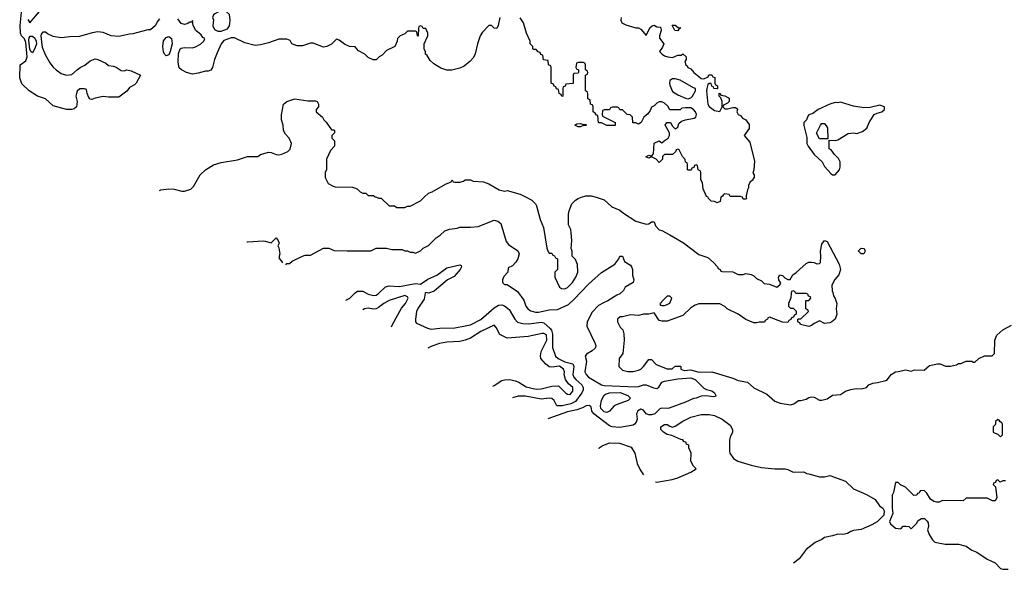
# Model space of a CAD drawing. Header units: inches. Extents: x 2348352 to 2479776, y 460422 to 613655.
# Tile 103 of 256: x 2350074 to 2357580, y 517165 to 521353. Entities that reach past the tile are written whole.
import ezdxf

# ---------------------------------------------------------------- set-up
doc = ezdxf.new("R2010")
doc.units = ezdxf.units.IN
doc.header["$MEASUREMENT"] = 0
doc.layers.add('C3551', color=7, linetype='Continuous')
doc.layers.add('C3552', color=7, linetype='Continuous')

msp = doc.modelspace()

# ---------------------------------------------------------------- linework, layer by layer
at = {"layer": 'C3551', "color": 4}
for points, elevation in [([(2352793.2, 520000), (2352812.7, 519992.7), (2352830, 519992), (2352890, 519934), (2352930, 519934), (2352950, 519922), (2353010, 519922), (2353030, 519932), (2353050, 519932), (2353130, 519972), (2353158.1, 520000)], 156), ([(2353934.7, 520000), (2353976.8, 519976.8), (2354004.7, 519950), (2354013.7, 519933.7), (2354040.7, 519830), (2354066.8, 519770), (2354092.7, 519612.7), (2354103.6, 519583.6), (2354110, 519574), (2354130, 519574), (2354138, 519558), (2354150, 519554), (2354158, 519538), (2354174, 519530), (2354174, 519450), (2354154, 519430), (2354154, 519390), (2354190, 519314), (2354203.6, 519303.6), (2354230, 519302), (2354250, 519312), (2354288.7, 519350), (2354314, 519390), (2354328, 519430), (2354327.3, 519487.3), (2354310, 519526), (2354286, 519550), (2354286, 519590), (2354278, 519610), (2354282, 519670), (2354278, 519730), (2354274.6, 519754.6), (2354258, 519790), (2354258, 519870), (2354263.1, 519896.9), (2354282, 519950), (2354310, 519978), (2354330, 519991), (2354357, 520000)], 156), ([(2354467.4, 520000), (2354530, 519981), (2354587.5, 519927.5), (2354650, 519901), (2354678, 519878), (2354770, 519818.8), (2354850, 519796), (2354870, 519798), (2354890, 519814), (2354910, 519812), (2354921.4, 519781.4), (2354950, 519751), (2354970, 519746), (2355030, 519714.8), (2355133.2, 519653.2), (2355250, 519564.7), (2355319.8, 519539.8), (2355363.6, 519503.6), (2355394, 519470), (2355398, 519458), (2355414, 519450), (2355418, 519438), (2355430, 519434), (2355510, 519432), (2355550, 519412), (2355590, 519412), (2355610, 519418), (2355650, 519411.3), (2355670, 519402), (2355690, 519382), (2355730, 519362), (2355750, 519342), (2355790, 519338), (2355846, 519314), (2355868.4, 519331.6), (2355875.3, 519344.7), (2355862, 519370), (2355859, 519390), (2355868, 519410), (2355890, 519404.7), (2355906.8, 519386.8), (2355930, 519372), (2355947.3, 519372.7), (2355968.7, 519410), (2355994, 519426), (2356070, 519496), (2356090, 519504.7), (2356110, 519504.7), (2356130, 519502), (2356150, 519492), (2356170, 519494), (2356178, 519502), (2356182, 519550), (2356179, 519590), (2356190, 519642), (2356210, 519671.3), (2356230, 519662), (2356321, 519490), (2356330.7, 519450.7), (2356318.8, 519410), (2356287.3, 519372.7), (2356266, 519330), (2356266.4, 519286.4), (2356273.7, 519273.7), (2356278, 519250), (2356291.3, 519228.7), (2356302, 519190), (2356298, 519150), (2356302, 519110), (2356290.8, 519070), (2356264.7, 519050), (2356250, 519042.7), (2356210, 519038), (2356170, 519058), (2356130, 519038), (2356110, 519022), (2356090, 519015.3), (2356026, 519030), (2356022, 519042), (2356006, 519050), (2356006, 519070), (2356010, 519074), (2356030, 519074), (2356086, 519130), (2356082, 519142), (2356066, 519150), (2356066, 519210), (2356070, 519214), (2356090, 519214), (2356106, 519230), (2356102, 519242), (2356087.3, 519247.3), (2356082, 519262), (2356070, 519266), (2355990, 519266), (2355982, 519282), (2355970, 519286), (2355958, 519282), (2355954, 519270), (2355952.7, 519232.7), (2355934, 519190), (2355934, 519170), (2355950, 519154), (2355970, 519154), (2355992.7, 519132.7), (2355994, 519110), (2355978, 519102), (2355972.7, 519087.3), (2355958, 519082), (2355952.7, 519067.3), (2355938, 519062), (2355930, 519046), (2355890, 519048), (2355790, 519086), (2355778, 519082), (2355774, 519070), (2355758, 519062), (2355751.6, 519048.4), (2355711.6, 519048.4), (2355690, 519042), (2355670, 519042), (2355609.1, 519069.1), (2355550, 519108), (2355466, 519150), (2355448.4, 519168.4), (2355410, 519188), (2355250, 519188.7), (2355222, 519178), (2355190, 519158), (2355130, 519098), (2355010, 519055.3), (2354970, 519055.3), (2354950, 519062), (2354910, 519118), (2354870, 519108), (2354830, 519108.7), (2354790, 519099), (2354730, 519104), (2354670, 519088.7), (2354651.6, 519088.4), (2354632, 519070), (2354632, 519050), (2354652, 519010), (2354671.3, 518990), (2354679.8, 518959.8), (2354682.8, 518910), (2354671, 518810), (2354644.7, 518770), (2354642, 518710), (2354670, 518682), (2354711.1, 518671.1), (2354750, 518671), (2354790, 518682.8), (2354810, 518691), (2354830, 518711), (2354870, 518764.7), (2354890, 518764.7), (2354925.2, 518725.2), (2355010, 518692), (2355047.3, 518692.7), (2355070, 518712), (2355110, 518714), (2355114, 518710), (2355114, 518690), (2355139.6, 518679.6), (2355190, 518684.9), (2355250, 518668), (2355350, 518670.7), (2355510, 518620.7), (2355550, 518602.8), (2355622, 518590), (2355670, 518546.8), (2355770, 518498.8), (2355830, 518446.8), (2355870, 518430.8), (2355950, 518418.8), (2355974.8, 518425.2), (2356010, 518452), (2356030, 518451.3), (2356070, 518461), (2356090, 518474.8), (2356110, 518478.8), (2356130, 518476), (2356170, 518454.8), (2356190, 518454), (2356230, 518464), (2356270, 518491), (2356330, 518498), (2356370, 518521), (2356410, 518534.8), (2356450, 518542.8), (2356490, 518541), (2356510, 518544.7), (2356528.9, 518551.1), (2356548, 518570), (2356576.5, 518583.5), (2356612.9, 518587.1), (2356676.5, 518603.5), (2356689.1, 518610.9), (2356718, 518650), (2356750, 518670.8), (2356770, 518671), (2356830, 518684.7), (2356870, 518674), (2356896.4, 518683.6), (2356970, 518682), (2357010, 518718), (2357071.1, 518731.1), (2357091.1, 518731.1), (2357132.7, 518712.7), (2357170, 518712), (2357216.4, 518723.6), (2357232, 518732), (2357248, 518732), (2357290, 518751.3), (2357331.3, 518751.3), (2357343.6, 518743.6), (2357356.4, 518743.6), (2357386, 518770), (2357430, 518792), (2357487.3, 518792.7), (2357506, 518810), (2357508, 518910), (2357522, 518950), (2357568, 518990), (2357634.6, 519025.4)], 156), ([(2355417.7, 520000), (2355412.7, 519967.3), (2355390, 519958), (2355370, 519968), (2355346, 519970), (2355326, 519990), (2355322.7, 520000)], 156), ([(2355613, 520000), (2355614, 519990), (2355610, 519986), (2355590, 519986), (2355583, 520000)], 156), ([(2352102.2, 519486.2), (2352110, 519494), (2352130, 519494), (2352150, 519514), (2352230, 519552), (2352250, 519558), (2352290, 519558), (2352390, 519611.3), (2352431.1, 519611.1), (2352470, 519594), (2352570, 519592), (2352750, 519592), (2352790, 519612), (2352870, 519611.3), (2352910, 519602), (2352990, 519602), (2353010, 519592), (2353030, 519592), (2353050, 519582), (2353070, 519582), (2353090, 519574), (2353130, 519592), (2353149.1, 519610.9), (2353190, 519632), (2353248, 519690), (2353278, 519710), (2353314.6, 519745.4), (2353350, 519758), (2353410, 519764.7), (2353429.1, 519770.9), (2353510, 519771.3), (2353570, 519778), (2353690, 519826), (2353718, 519818), (2353741, 519801), (2353782, 519662), (2353799.6, 519639.6), (2353871.1, 519591.1), (2353882, 519570), (2353871.3, 519530), (2353855.3, 519504.7), (2353830, 519478), (2353798, 519462), (2353794, 519430), (2353763.6, 519396.4), (2353754, 519370), (2353754, 519350), (2353770, 519334), (2353790, 519334), (2353870, 519282), (2353916.3, 519216.3), (2353933.4, 519170), (2353950, 519147.3), (2353970, 519134), (2354005.5, 519125.5), (2354030, 519124.9), (2354110, 519141.6), (2354174.3, 519145.7), (2354256.6, 519183.4), (2354298.8, 519221.2), (2354410, 519338.8), (2354510, 519426), (2354610, 519491), (2354642, 519530), (2354650, 519551), (2354670, 519552), (2354684.7, 519510), (2354730, 519482), (2354738, 519470), (2354744.7, 519450), (2354746.4, 519406.4), (2354756, 519370), (2354751.3, 519350), (2354690, 519315.3), (2354676, 519290), (2354650, 519265.2), (2354625.5, 519254.5), (2354558, 519210), (2354523.4, 519196.6), (2354485.8, 519174.2), (2354436.8, 519123.2), (2354401, 519050), (2354396.9, 519016.9), (2354458, 518890), (2354464.7, 518870), (2354463.6, 518856.4), (2354462, 518850), (2354438, 518830), (2354395.3, 518804.7), (2354384.7, 518790), (2354394.8, 518750), (2354382.8, 518670), (2354391, 518650), (2354411, 518630), (2354441, 518610), (2354510, 518570.4), (2354530, 518564.2), (2354770, 518556.3), (2354790, 518557.3), (2354830, 518571), (2354850, 518571), (2354906.4, 518546.4), (2354930, 518541.6), (2354946.3, 518553.7), (2354969.6, 518590), (2354990, 518599.6), (2355090, 518616.9), (2355190, 518624.6), (2355223, 518610), (2355290, 518546), (2355310, 518534.8), (2355350, 518524.7), (2355371.3, 518510), (2355382, 518490), (2355378, 518482), (2355362, 518478), (2355305.6, 518485.6), (2355270, 518485.2), (2355232, 518470), (2355210, 518466.6), (2355150, 518439.5), (2355026.2, 518393.8), (2355009.5, 518389.5), (2354967.9, 518392.1), (2354953.2, 518386.8), (2354914.8, 518350), (2354890, 518342), (2354870, 518340.9), (2354849.5, 518349.5), (2354830, 518378), (2354810, 518384), (2354784.7, 518370), (2354779.8, 518360.2), (2354776, 518350), (2354780.7, 518310), (2354772.8, 518287.2), (2354761, 518270), (2354750, 518262.7), (2354650, 518246), (2354590, 518249.2), (2354570, 518257.2), (2354449.7, 518349.7), (2354436.2, 518370), (2354430, 518402), (2354414.2, 518414.2), (2354392, 518410), (2354365.5, 518394.5), (2354319.9, 518380.1), (2354250, 518364.5), (2354100.8, 518311.9)], 152), ([(2351806.2, 519660), (2351810, 519661), (2351930, 519666.8), (2351946, 519666), (2351990, 519652), (2352030, 519691.3), (2352044.7, 519670), (2352050.8, 519650), (2352042, 519630), (2352050, 519614), (2352058, 519570), (2352052, 519550), (2352052.7, 519532.7), (2352070, 519514), (2352076.3, 519501.3)], 152), ([(2352561.1, 519216.5), (2352590, 519231), (2352630, 519271.3), (2352650, 519284.7), (2352690, 519284.7), (2352730, 519261), (2352770, 519250.8), (2352790, 519254.8), (2352810, 519266.8), (2352863.2, 519316.8), (2352890, 519326), (2352970, 519319.1), (2353090, 519343), (2353130, 519338.8), (2353183.9, 519376.1), (2353252.9, 519407.1), (2353330, 519461.7), (2353430, 519484.7), (2353438.8, 519478.8), (2353441, 519470), (2353431, 519450), (2353384.9, 519395), (2353335.5, 519370), (2353234.6, 519285.4), (2353190, 519269), (2353170, 519273.2), (2353164.7, 519270), (2353157.3, 519222.7), (2353110, 519153.2), (2353099.1, 519130), (2353090.9, 519070.9), (2353091.3, 519051.3), (2353099.6, 519039.6), (2353181.4, 519001.4), (2353210, 518996), (2353276.5, 519003.5), (2353390, 519004.9), (2353470, 519019.1), (2353510, 519027.7), (2353590, 519068), (2353690, 519156.3), (2353722.7, 519177.3), (2353750, 519180.5), (2353770, 519173), (2353804.2, 519144.2), (2353847.3, 519070), (2353870, 519047.7), (2353910, 519038), (2353956.4, 519036.4), (2354050, 519048.9), (2354070, 519042.3), (2354118.8, 518998.8), (2354127.1, 518987.1), (2354135.8, 518955.8), (2354135.9, 518855.9), (2354159.3, 518790), (2354178.8, 518770), (2354230, 518746.7), (2354290.4, 518730), (2354298.7, 518710), (2354291.8, 518650), (2354298, 518630), (2354312.4, 518610), (2354359.3, 518570), (2354368.4, 518550), (2354368.3, 518531.7), (2354359.1, 518510), (2354310, 518444.7), (2354274.6, 518425.4), (2354209.7, 518409.7), (2354168.7, 518410), (2354149, 518450), (2354130, 518465.2), (2354110, 518469.3), (2354050, 518460.7), (2353930, 518483.7), (2353874.8, 518485.2), (2353829.7, 518471.1)], 148), ([(2352908.9, 519012.1), (2352915.5, 519030), (2352985.1, 519154.9), (2353014.8, 519190), (2353036, 519230), (2353030, 519242), (2353010, 519250.6), (2352890, 519213), (2352850, 519190.4), (2352810, 519159.1), (2352790, 519150.5), (2352770, 519148), (2352730, 519154.9), (2352702, 519150), (2352688.9, 519141.4)], 144), ([(2353679.6, 518559.3), (2353690, 518564.5), (2353750, 518602.9), (2353770, 518609.6), (2353810, 518611.3), (2353850, 518601.1), (2353879.3, 518590), (2353934.9, 518554.9), (2354010, 518538), (2354050, 518539.6), (2354130, 518560.9), (2354182, 518562), (2354234, 518510), (2354250, 518499.3), (2354270, 518497.2), (2354290, 518522), (2354290.5, 518550), (2354258.4, 518578.4), (2354234, 518610), (2354224, 518650), (2354227.3, 518670), (2354219.1, 518690), (2354190, 518711.8), (2354130, 518704.9), (2354110, 518707.3), (2354082.8, 518730), (2354047.7, 518770), (2354043, 518790), (2354045.5, 518810), (2354050.6, 518830), (2354091.8, 518910), (2354090, 518950.6), (2354070, 518962.8), (2354058, 518962), (2353950, 518938.8), (2353790, 518926), (2353734.4, 518954.4), (2353707.1, 519007.1), (2353690, 519024.7), (2353590, 518977.1), (2353510, 518926), (2353468.7, 518910), (2353430, 518900.5), (2353330, 518895.5), (2353274.5, 518885.5), (2353214.8, 518865.2), (2353185.8, 518849.5)], 144), ([(2354920.5, 517830.3), (2354930.7, 517829.3), (2355049.1, 517849.1), (2355090, 517862.7), (2355190, 517904.5), (2355231.3, 517930), (2355210, 517951.3), (2355191, 517990), (2355192, 518050), (2355174, 518090), (2355174, 518110), (2355158, 518118), (2355154, 518130), (2355138, 518138), (2355130, 518152), (2355112.7, 518152.7), (2355044.7, 518184.7), (2355010, 518191.3), (2354982, 518210), (2354962, 518230), (2354962, 518250), (2354990, 518268), (2355010, 518268), (2355030, 518255.3), (2355051.1, 518248.9), (2355070, 518255.3), (2355130, 518294), (2355190, 518324), (2355270, 518344), (2355330, 518344), (2355370, 518337.2), (2355430, 518309), (2355490, 518262), (2355509, 518230), (2355509, 518210), (2355489.3, 518170.7), (2355484, 518150), (2355484.7, 518064.7), (2355488.7, 518050), (2355515.3, 518010), (2355548, 517990), (2355650, 517958), (2355730, 517940.9), (2355830, 517929.3), (2355910, 517929.2), (2355930, 517925.2), (2355970, 517905.2), (2356048.4, 517908.4), (2356074, 517894), (2356090, 517893.2), (2356170, 517869), (2356210, 517869), (2356250, 517879), (2356370, 517835.3), (2356430, 517779), (2356530, 517735.3), (2356596.5, 517696.5), (2356629.5, 517649.5), (2356654, 517630), (2356664, 517610), (2356662, 517578), (2356610, 517526.8), (2356570, 517502.8), (2356490, 517466.8), (2356430, 517461), (2356410, 517454), (2356383.7, 517436.3), (2356350, 517430.6), (2356310, 517433.4), (2356270, 517418.8), (2356210, 517406.8), (2356190, 517391), (2356138, 517370), (2356070, 517316), (2356015.9, 517244.1), (2355972.3, 517212.3)], 156), ([(2354487.9, 518084.5), (2354491.3, 518090), (2354513.7, 518106.3), (2354570.6, 518129.4), (2354646.3, 518126.3), (2354734.5, 518094.5), (2354762.7, 518050), (2354782, 517970), (2354803.6, 517923.6), (2354828.5, 517884.3)], 156), ([(2357590, 517838), (2357570, 517838), (2357548, 517828), (2357530, 517846), (2357518, 517842), (2357512.7, 517827.3), (2357498, 517822), (2357494, 517810), (2357512, 517792), (2357522, 517710), (2357510, 517686), (2357490, 517686), (2357450, 517708), (2357370, 517708), (2357290, 517706), (2357267.3, 517687.3), (2357110, 517688), (2357083.6, 517676.4), (2357063.6, 517676.4), (2357042, 517682), (2357018, 517698), (2356990, 517746), (2356970, 517766), (2356938, 517762), (2356930, 517746), (2356918, 517742), (2356914, 517730), (2356890, 517728), (2356826, 517790), (2356788.4, 517808.4), (2356770, 517826), (2356750, 517826), (2356736, 517750), (2356726, 517730), (2356726, 517630), (2356731.3, 517590), (2356704.7, 517530), (2356712, 517510), (2356750, 517478), (2356790, 517472), (2356810, 517494), (2356830, 517494), (2356851.6, 517491.6), (2356870, 517474), (2356910, 517514), (2356923.1, 517536.9), (2356948.4, 517551.6), (2356971.6, 517551.6), (2356992.7, 517532.7), (2356999.6, 517519.6), (2357002, 517490), (2356994, 517466), (2357006, 517430), (2357031.3, 517390), (2357050, 517371.3), (2357130, 517356), (2357230, 517356), (2357290, 517341), (2357332, 517310), (2357370, 517296), (2357450, 517242), (2357510, 517214), (2357550, 517172), (2357570, 517164.7), (2357610, 517166)], 156)]:
    msp.add_lwpolyline(points, dxfattribs=dict(at, elevation=elevation))
for points, elevation in [([(2356510, 519568), (2356488.4, 519568.4), (2356468.4, 519588.4), (2356468, 519592), (2356488.4, 519611.6), (2356511, 519610), (2356518, 519590)], 156), ([(2355030, 519246), (2355010, 519246), (2354970, 519206), (2354964.7, 519195.3), (2354954, 519190), (2354958, 519178), (2354970, 519174), (2354990, 519174), (2355010, 519182), (2355030, 519194), (2355046, 519230)], 156), ([(2354550, 518359.3), (2354530, 518364.5), (2354502.9, 518390), (2354500.5, 518410), (2354509.7, 518450.3), (2354527, 518490), (2354539.4, 518500.6), (2354570, 518510.3), (2354651.2, 518511.2), (2354711, 518490), (2354731.3, 518470), (2354711.3, 518450), (2354620.7, 518419.3), (2354606.8, 518410), (2354570, 518369.2)], 148), ([(2357530, 518306), (2357514, 518290), (2357512.7, 518267.3), (2357494, 518250), (2357494, 518210), (2357532.7, 518192.7), (2357550, 518174), (2357566, 518190), (2357566, 518270), (2357562, 518282), (2357547.3, 518287.3), (2357542, 518302)], 156)]:
    msp.add_lwpolyline(points, close=True, dxfattribs=dict(at, elevation=elevation))
at = {"layer": 'C3552', "color": 4}
for points, elevation in [([(2351139.6, 521360.4), (2351122, 521338), (2351110, 521308), (2351070, 521275.3), (2351050, 521275.3), (2350935.3, 521244.7), (2350910, 521244), (2350830, 521226), (2350770, 521229.5), (2350710, 521254.5), (2350670, 521260.9), (2350625.8, 521254.2), (2350530, 521225.2), (2350456.9, 521223.1), (2350390, 521215.3), (2350330, 521224), (2350284.7, 521244.7), (2350270, 521258), (2350250, 521258), (2350238, 521242), (2350236, 521230), (2350242.3, 521162.3), (2350244.9, 521144.9), (2350268.4, 521088.4), (2350304.1, 521024.1), (2350330, 520991), (2350350.5, 520970.5), (2350390, 520942.8), (2350430, 520930.7), (2350470, 520936), (2350514, 520974), (2350535.3, 520990), (2350570, 521006.8), (2350610, 521041), (2350650, 521056), (2350670, 521051), (2350730, 521021), (2350750, 521004.7), (2350790, 520998.8), (2350810, 520991), (2350846, 520966), (2350870, 520964.7), (2350890, 520971), (2350923.6, 520963.6), (2350994, 520930), (2350962, 520870), (2350950, 520858), (2350910, 520835.3), (2350890, 520808.7), (2350830, 520764), (2350750, 520764), (2350711.1, 520768.9), (2350650, 520755.3), (2350624, 520744), (2350610, 520748), (2350600.2, 520760.2), (2350588, 520790), (2350582, 520822), (2350567.3, 520827.3), (2350532.7, 520827.3), (2350511.6, 520808.4), (2350506, 520790), (2350502.8, 520770), (2350511.3, 520730), (2350506, 520690), (2350490, 520674), (2350470.5, 520669.5), (2350429.6, 520669.6), (2350330, 520698), (2350270, 520749.5), (2350210, 520769.6), (2350145.2, 520810), (2350090, 520865.2), (2350073.6, 520910), (2350078.4, 521010), (2350119.7, 521040.3), (2350129.8, 521070), (2350120.4, 521180.4), (2350110, 521206.6), (2350088, 521230), (2350079.7, 521250), (2350077.7, 521310), (2350088.5, 521411.5)], 156), ([(2350134.8, 521354.8), (2350150, 521329), (2350224.7, 521415.3)], 152), ([(2353733.4, 521370), (2353721, 521310), (2353710, 521286), (2353690, 521288), (2353670, 521308), (2353650, 521308), (2353602, 521258), (2353584.7, 521230), (2353564.7, 521170), (2353546.4, 521093.6), (2353533.7, 521066.3), (2353506.4, 521033.6), (2353462, 520998), (2353430, 520984), (2353368.9, 520968.9), (2353330, 520968.7), (2353284.7, 520984.7), (2353230, 521018), (2353203.1, 521043.1), (2353180.4, 521080.4), (2353168, 521090), (2353167.3, 521107.3), (2353158, 521130), (2353158, 521170), (2353186, 521230), (2353186, 521250), (2353170, 521286), (2353150, 521286), (2353142, 521302), (2353130, 521306), (2353118, 521302), (2353114, 521290), (2353112.7, 521227.3), (2353106, 521230), (2353102, 521262), (2353090, 521266), (2353030, 521266), (2353010, 521246), (2352974, 521230), (2352954, 521210), (2352951.6, 521188.4), (2352934, 521150), (2352870, 521118), (2352836.9, 521083.1), (2352814, 521070), (2352790, 521048), (2352768.4, 521048.4), (2352730, 521066), (2352706, 521090), (2352656.4, 521116.4), (2352630, 521146), (2352588.4, 521148.4), (2352550, 521168), (2352510, 521198), (2352490, 521206), (2352450, 521168), (2352414, 521150), (2352390, 521144), (2352310, 521173.2), (2352290, 521173.2), (2352230, 521154), (2352190, 521154), (2352149.4, 521169.4), (2352134.6, 521194.6), (2352110, 521204), (2352050, 521204), (2351970, 521177.2), (2351910, 521162), (2351870, 521157.2), (2351790, 521176), (2351710, 521215.3), (2351685.4, 521214.6), (2351630, 521195.3), (2351610.7, 521169.3), (2351578.5, 521101.5), (2351558.8, 521050), (2351544.7, 520990), (2351531.1, 520968.9), (2351510, 520962), (2351490, 520962), (2351435.3, 520944.7), (2351390, 520938), (2351346, 520950), (2351306, 520970), (2351290, 520986), (2351282, 521030), (2351283.1, 521096.9), (2351298, 521130), (2351304.7, 521135.3), (2351330, 521142), (2351390, 521138), (2351412.9, 521147.1), (2351452.7, 521167.3), (2351478, 521190), (2351486, 521210), (2351470, 521218), (2351457, 521237), (2351417.2, 521270), (2351397.2, 521310), (2351390, 521346), (2351384.7, 521335.3), (2351370, 521333.2), (2351350, 521320.7), (2351330, 521316.9), (2351303.5, 521323.5), (2351278.9, 521358.9)], 156), ([(2355322.7, 520000), (2355322, 520002), (2355310, 520006), (2355283.1, 520063.1), (2355278, 520110), (2355267.3, 520132.7), (2355266, 520190), (2355262, 520202), (2355246, 520210), (2355242, 520242), (2355230, 520246), (2355218, 520242), (2355212.7, 520227.3), (2355198, 520222), (2355192.7, 520207.3), (2355170, 520206), (2355166, 520210), (2355166, 520250), (2355162, 520262), (2355148.4, 520268.4), (2355147.3, 520287.3), (2355126, 520310), (2355102, 520362), (2355090, 520366), (2355078, 520362), (2355072.7, 520347.3), (2355050, 520326), (2354990, 520326), (2354974, 520310), (2354974, 520290), (2354950, 520266), (2354926, 520290), (2354890, 520308), (2354870, 520298), (2354848, 520308), (2354870, 520322), (2354890, 520314), (2354906, 520330), (2354910, 520412), (2354950, 520431.3), (2354970, 520414), (2354986, 520430), (2355018, 520450), (2355028, 520470), (2355028.7, 520490), (2354995.3, 520550), (2355008, 520570), (2355034, 520570), (2355050, 520542), (2355070, 520522), (2355076.4, 520523.6), (2355090, 520534), (2355098, 520562), (2355120.2, 520579.8), (2355148.9, 520591.1), (2355216, 520604), (2355228, 520610), (2355233.2, 520630), (2355225.2, 520650), (2355210, 520669), (2355190, 520682), (2355150, 520682), (2355122, 520678), (2355110, 520666), (2355030, 520666), (2355014.6, 520694.6), (2354990, 520718), (2354970, 520728), (2354950, 520728), (2354930, 520718), (2354910, 520698), (2354890, 520686), (2354879.8, 520660.2), (2354863.6, 520636.4), (2354832, 520610), (2354811.1, 520568.9), (2354790, 520558), (2354770, 520566), (2354747.3, 520567.3), (2354746, 520610), (2354727.3, 520627.3), (2354706, 520630), (2354670, 520666), (2354650, 520666), (2354642, 520682), (2354630, 520686), (2354590, 520686), (2354578, 520682), (2354570, 520666), (2354530, 520666), (2354518, 520662), (2354514, 520630), (2354518, 520618), (2354614, 520570), (2354612.7, 520547.3), (2354550, 520548), (2354510, 520566), (2354487.3, 520567.3), (2354482, 520622), (2354470, 520626), (2354462, 520642), (2354446, 520650), (2354446, 520690), (2354442, 520702), (2354426, 520710), (2354422, 520742), (2354406, 520750), (2354406, 520790), (2354402, 520802), (2354386, 520810), (2354386, 520930), (2354402, 520938), (2354406, 520950), (2354402, 520962), (2354386, 520970), (2354386, 521010), (2354382, 521022), (2354370, 521026), (2354330, 521026), (2354318, 521022), (2354314, 520990), (2354318, 520978), (2354334, 520970), (2354334, 520950), (2354330, 520946), (2354298, 520942), (2354294, 520930), (2354292.7, 520867.3), (2354238, 520862), (2354232.7, 520847.3), (2354218, 520842), (2354214, 520830), (2354214, 520770), (2354207.3, 520767.3), (2354202, 520782), (2354186, 520790), (2354182, 520822), (2354167.3, 520827.3), (2354162, 520842), (2354147.3, 520847.3), (2354142, 520862), (2354126, 520870), (2354126, 520990), (2354122, 521002), (2354106, 521010), (2354102, 521042), (2354067.3, 521047.3), (2354062, 521082), (2354047.3, 521087.3), (2354042, 521102), (2354027.3, 521107.3), (2354010, 521126), (2353990, 521126), (2353986, 521130), (2353986, 521150), (2353966, 521170), (2353966, 521190), (2353938, 521250), (2353915.3, 521330), (2353890, 521368)], 156), ([(2354658, 521370), (2354656, 521350), (2354664.7, 521330), (2354694.4, 521314.4), (2354770, 521292), (2354790, 521292), (2354810, 521282), (2354850, 521234), (2354878, 521290), (2354894.6, 521305.4), (2354910, 521311.3), (2354930, 521298), (2354956, 521296), (2354962, 521290), (2354964.7, 521270), (2354951.3, 521230), (2354951.6, 521211.6), (2354984.7, 521170), (2354975.3, 521144.7), (2354952, 521110), (2354972, 521090), (2354990, 521078), (2355014, 521070), (2355050, 521064.7), (2355090, 521082), (2355116.4, 521083.6), (2355130, 521092), (2355154, 521070), (2355154, 521050), (2355144.7, 521035.3), (2355152, 521010), (2355162, 521002), (2355166.8, 520990), (2355190, 520978), (2355214, 520950), (2355250, 520919.1), (2355270, 520906), (2355290, 520902), (2355322, 520918), (2355328, 520932), (2355350, 520932), (2355358, 520918), (2355372.7, 520912.7), (2355374, 520870), (2355378, 520858), (2355394, 520850), (2355394, 520830), (2355390, 520826), (2355366, 520830), (2355362, 520842), (2355350, 520846), (2355346, 520866), (2355330, 520868), (2355321, 520859), (2355311, 520830), (2355310.8, 520810), (2355320.5, 520710), (2355330, 520691), (2355370, 520661), (2355410, 520654), (2355428, 520690), (2355428, 520730), (2355418, 520758), (2355406, 520770), (2355407.3, 520792.7), (2355414, 520790), (2355418, 520778), (2355450, 520772), (2355476.9, 520756.9), (2355482, 520750), (2355482, 520730), (2355470, 520718), (2355438, 520702), (2355434, 520690), (2355450, 520674), (2355470, 520674), (2355510, 520684.7), (2355530, 520684.7), (2355538.8, 520678.8), (2355544.7, 520670), (2355542, 520650), (2355551.6, 520631.6), (2355570, 520622), (2355584, 520604), (2355610, 520591.3), (2355634.9, 520554.9), (2355635.5, 520524.5), (2355598, 520470), (2355638.8, 520418.8), (2355676, 520276), (2355671.3, 520210), (2355663.6, 520183.6), (2355672, 520170), (2355672, 520150), (2355662, 520138), (2355662, 520130), (2355643.6, 520116.4), (2355630.9, 520089.1), (2355630.9, 520070.9), (2355622.8, 520057.2), (2355612, 520010), (2355613, 520000)], 156), ([(2351138.6, 520052.3), (2351150, 520055.5), (2351210, 520064.9), (2351250, 520062), (2351310, 520046.8), (2351330, 520046), (2351378, 520062), (2351398.6, 520081.4), (2351450, 520171), (2351489.7, 520210.3), (2351551.9, 520248.1), (2351610, 520264.9), (2351733.6, 520286.4), (2351810, 520311), (2351888.4, 520311.6), (2351910, 520324.7), (2351970, 520344.7), (2351990, 520342), (2352030, 520326), (2352050, 520324), (2352071.7, 520328.3), (2352118, 520350), (2352134.6, 520365.4), (2352146, 520410), (2352128, 520450), (2352100.2, 520480.2), (2352084, 520510), (2352082, 520550), (2352069, 520590), (2352069.3, 520629.3), (2352086, 520710), (2352110, 520730.7), (2352170, 520750.8), (2352270, 520736), (2352330, 520736), (2352342, 520730), (2352352, 520710), (2352352, 520690), (2352334, 520670), (2352334, 520650), (2352382, 520610), (2352392, 520590), (2352411.1, 520571.1), (2352450, 520514), (2352470, 520514), (2352474, 520510), (2352474, 520490), (2352454, 520470), (2352454, 520450), (2352474, 520430), (2352474, 520390), (2352443.6, 520356.4), (2352412, 520290), (2352412, 520210), (2352402, 520190), (2352402, 520150), (2352425.4, 520105.4), (2352463.6, 520083.6), (2352479.6, 520079.6), (2352610, 520078), (2352634, 520070), (2352650, 520062), (2352670, 520042), (2352690, 520032), (2352711.6, 520031.6), (2352730, 520014), (2352770, 520014), (2352783.6, 520003.6), (2352793.2, 520000)], 156), ([(2353158.1, 520000), (2353189.1, 520030.9), (2353218, 520042), (2353320.4, 520099.6), (2353362, 520118), (2353370, 520134), (2353378, 520118), (2353390, 520114), (2353430, 520114), (2353456.4, 520123.6), (2353470, 520134), (2353510, 520134), (2353530, 520122), (2353610, 520118), (2353650, 520102), (2353730, 520056), (2353770, 520046), (2353790, 520051.3), (2353890, 520024.7), (2353934.7, 520000)], 156), ([(2354357, 520000), (2354390, 520011), (2354430, 520011.3), (2354467.4, 520000)], 156), ([(2355583, 520000), (2355582, 520002), (2355570, 520006), (2355490, 520006), (2355482, 520022), (2355450, 520026), (2355438, 520022), (2355432.7, 520007.3), (2355418, 520002), (2355417.7, 520000)], 156)]:
    msp.add_lwpolyline(points, dxfattribs=dict(at, elevation=elevation))
for points, elevation in [([(2351630, 521419), (2351590, 521414), (2351561, 521399), (2351552, 521390), (2351544.7, 521370), (2351551, 521351), (2351546.8, 521306.8), (2351558, 521278), (2351585.4, 521265.4), (2351610, 521264.7), (2351657.2, 521282.8), (2351673.2, 521306.8), (2351676.5, 521323.5), (2351679.3, 521350), (2351672, 521392), (2351650, 521414)], 156), ([(2355090, 521268), (2355068, 521270), (2355048.9, 521311.1), (2355070, 521311.3), (2355092.7, 521292.7), (2355114, 521290), (2355098, 521282)], 156), ([(2350170, 521099.5), (2350158, 521110), (2350150, 521128.7), (2350143.4, 521196.6), (2350144.9, 521215.1), (2350153.1, 521226.9), (2350170, 521227.6), (2350190, 521212.9), (2350200.2, 521190), (2350200.6, 521170), (2350190, 521133.2)], 152), ([(2351190, 521078), (2351178, 521090), (2351169, 521109), (2351165.2, 521150), (2351170, 521192), (2351190, 521218), (2351210, 521224.7), (2351230.6, 521210.6), (2351236, 521170), (2351222, 521110), (2351210, 521086)], 156), ([(2355070, 520902.7), (2355050, 520902.7), (2355031, 520890), (2355026.8, 520870), (2355030, 520854), (2355050, 520806), (2355090, 520781), (2355150, 520756), (2355170, 520751.3), (2355190, 520758), (2355202, 520770), (2355226, 520810), (2355226, 520830), (2355210, 520834), (2355110, 520892.3)], 156), ([(2356330, 520724), (2356310, 520719), (2356290, 520721.2), (2356250, 520709.2), (2356162, 520670), (2356121, 520639), (2356090, 520628), (2356082, 520618), (2356072, 520590), (2356052, 520570), (2356052, 520548), (2356074.4, 520454.4), (2356074.8, 520410), (2356084, 520390), (2356130, 520324.7), (2356191.1, 520271.1), (2356210, 520234), (2356259.6, 520179.6), (2356270, 520172), (2356290, 520172), (2356324, 520210), (2356329, 520230), (2356328.7, 520270), (2356315.5, 520295.5), (2356285.2, 520325.2), (2356260.4, 520360.4), (2356246, 520370), (2356246, 520434), (2356292.7, 520432.7), (2356310, 520438), (2356390, 520486), (2356430, 520491), (2356455.3, 520484.7), (2356498, 520502), (2356532.5, 520527.5), (2356549.3, 520570.7), (2356588.7, 520631.3), (2356610, 520642), (2356646, 520650), (2356666, 520670), (2356666, 520690), (2356630, 520702), (2356556.9, 520683.1), (2356510, 520682), (2356430, 520693.2)], 164), ([(2354370, 520554), (2354390, 520554), (2354394, 520550), (2354390, 520548), (2354372.7, 520547.3), (2354350, 520538), (2354330, 520538), (2354306, 520550), (2354320.4, 520559.6), (2354350, 520562)], 156), ([(2356170, 520446), (2356148.9, 520488.9), (2356178, 520550), (2356190, 520562), (2356210, 520562), (2356231, 520530), (2356234, 520446), (2356230, 520446)], 164)]:
    msp.add_lwpolyline(points, close=True, dxfattribs=dict(at, elevation=elevation))

doc.saveas('drawing.dxf')
